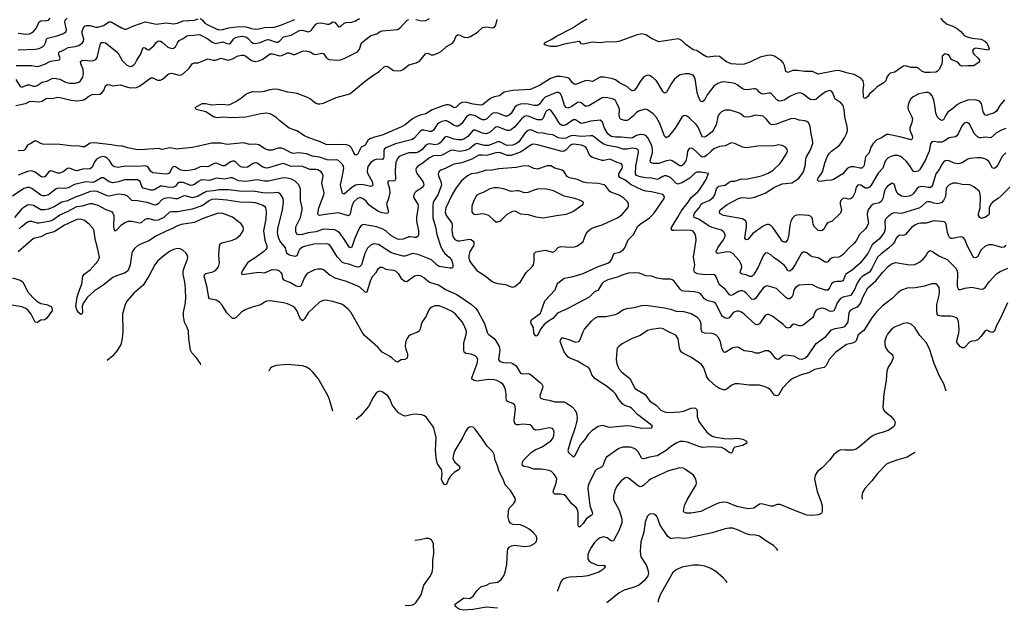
# Model space of a CAD drawing. Header units: inches. Extents: x 884691 to 1028259, y 526745 to 653629.
# Tile 12 of 241: x 938926 to 949313, y 530306 to 536535. Entities that reach past the tile are written whole.
import ezdxf

# ---------------------------------------------------------------- set-up
doc = ezdxf.new("R2010")
doc.units = ezdxf.units.IN
doc.header["$MEASUREMENT"] = 0
doc.layers.add('A9533', color=7, linetype='Continuous')
doc.layers.add('A9543', color=7, linetype='Continuous')

msp = doc.modelspace()

# ---------------------------------------------------------------- linework, layer by layer
at = {"layer": 'A9533', "color": 6}
for points, elevation in [([(938890, 536051), (939050, 536054), (939110, 536043), (939130, 536045), (939190, 536067), (939250, 536099), (939347, 536113), (939354, 536126), (939339, 536170), (939340, 536190), (939345, 536195), (939387, 536213), (939438, 536242), (939510, 536252), (939550, 536264), (939588, 536290), (939599, 536310), (939601, 536330), (939585, 536390), (939584, 536410), (939600, 536450), (939614, 536466), (939630, 536476), (939665, 536475), (939730, 536456), (939750, 536456), (939810, 536476), (939870, 536513), (939890, 536512), (940000, 536450)], 2600), ([(938910, 536392), (938990, 536382), (939030, 536388), (939050, 536396), (939070, 536410), (939104, 536450), (939130, 536514), (939150, 536524), (939210, 536526), (939230, 536531), (939249, 536551)], 2800), ([(938910, 536217), (939090, 536223), (939130, 536230), (939165, 536250), (939186, 536270), (939198, 536290), (939209, 536331), (939220, 536340), (939316, 536364), (939389, 536391), (939412, 536408), (939418, 536430), (939403, 536510), (939406, 536530), (939428, 536550)], 2700), ([(938884, 535904), (938930, 535831), (938950, 535823), (939010, 535848), (939030, 535850), (939070, 535836), (939090, 535835), (939110, 535843), (939164, 535876), (939212, 535888), (939270, 535917), (939290, 535919), (939350, 535907), (939410, 535875), (939450, 535866), (939510, 535867), (939550, 535878), (939568, 535892), (939581, 535910), (939591, 535930), (939598, 535970), (939595, 536010), (939570, 536070), (939567, 536093), (939577, 536103), (939592, 536108), (939690, 536102), (939713, 536107), (939730, 536116), (939743, 536137), (939774, 536270), (939783, 536290), (939790, 536294), (939810, 536296), (939832, 536290), (939950, 536196), (939972, 536170), (940000, 536119)], 2500), ([(938885, 535630), (938987, 535653), (939030, 535672), (939050, 535676), (939130, 535668), (939163, 535677), (939210, 535709), (939270, 535704), (939330, 535717), (939368, 535712), (939470, 535686), (939530, 535681), (939590, 535688), (939610, 535695), (939657, 535730), (939690, 535745), (939770, 535750), (939790, 535762), (939814, 535790), (939830, 535837), (939850, 535851), (939876, 535850), (939910, 535839), (939990, 535847), (940000, 535844)], 2400), ([(940000, 535203), (939950, 535205), (939896, 535216), (939710, 535236), (939668, 535232), (939610, 535196), (939590, 535193), (939534, 535206), (939490, 535202), (939350, 535219), (939170, 535223), (939150, 535230), (939110, 535252), (939090, 535257), (939070, 535249), (939045, 535230), (939010, 535212), (938985, 535170), (938970, 535156), (938910, 535154)], 2400), ([(940000, 534983), (939970, 534977), (939930, 534982), (939910, 534994), (939874, 535050), (939853, 535073), (939830, 535086), (939809, 535091), (939775, 535085), (939737, 535063), (939720, 535040), (939690, 534980), (939670, 534963), (939590, 534959), (939530, 534942), (939510, 534946), (939450, 534970), (939430, 534966), (939385, 534930), (939350, 534917), (939330, 534918), (939270, 534938), (939250, 534940), (939230, 534929), (939190, 534879), (939170, 534873), (939150, 534881), (939090, 534928), (939050, 534943), (939010, 534935), (938910, 534895)], 2500), ([(940000, 534836), (939970, 534825), (939910, 534814), (939870, 534824), (939810, 534866), (939790, 534867), (939710, 534823), (939690, 534819), (939630, 534825), (939610, 534821), (939504, 534796), (939437, 534763), (939410, 534755), (939330, 534760), (939309, 534751), (939230, 534690), (939190, 534676), (939170, 534676), (939150, 534685), (939054, 534754), (939030, 534764), (939010, 534767), (938970, 534754), (938850, 534675)], 2600), ([(940000, 534692), (939970, 534695), (939870, 534674), (939850, 534676), (939742, 534722), (939710, 534727), (939670, 534724), (939576, 534684), (939510, 534662), (939430, 534626), (939370, 534612), (939290, 534560), (939230, 534536), (939190, 534530), (939150, 534531), (939070, 534575), (939030, 534582), (939010, 534579), (938990, 534570), (938950, 534539), (938870, 534450)], 2700), ([(938919, 534330), (938941, 534350), (939010, 534402), (939030, 534410), (939050, 534409), (939110, 534392), (939130, 534392), (939250, 534413), (939275, 534425), (939350, 534478), (939430, 534511), (939530, 534566), (939590, 534572), (939670, 534598), (939690, 534598), (939750, 534581), (939835, 534535), (939894, 534514), (939910, 534494), (939918, 534470), (939916, 534350), (939919, 534330), (939930, 534308), (939950, 534320), (940000, 534371)], 2800), ([(940000, 533851), (939946, 533834), (939910, 533817), (939805, 533735), (939710, 533673), (939642, 533610), (939598, 533550), (939585, 533515), (939588, 533450), (939585, 533435), (939570, 533426), (939550, 533445), (939530, 533475), (939517, 533510), (939531, 533610), (939545, 533655), (939582, 533750), (939593, 533830), (939605, 533850), (939670, 533897), (939750, 533988), (939762, 534010), (939767, 534030), (939748, 534130), (939722, 534222), (939710, 534308), (939697, 534337), (939660, 534380), (939610, 534418), (939570, 534430), (939530, 534428), (939397, 534370), (939290, 534297), (939210, 534277), (939150, 534246), (939071, 534229), (938910, 534086)], 2900), ([(938850, 533812), (938930, 533788), (938959, 533770), (939008, 533670), (939064, 533604), (939106, 533566), (939150, 533541), (939210, 533530), (939258, 533510), (939270, 533490), (939267, 533470), (939213, 533387), (939190, 533371), (939150, 533367), (939110, 533343), (939090, 533344), (939048, 533430), (939017, 533470), (938990, 533491), (938950, 533508), (938843, 533523)], 2900), ([(940000, 533140), (939992, 533108), (939954, 533046), (939909, 532991), (939849, 532942)], 3000)]:
    msp.add_lwpolyline(points, dxfattribs=dict(at, elevation=elevation))
at = {"layer": 'A9543', "color": 6}
for points, elevation in [([(940000, 536119), (940005, 536110), (940030, 536080), (940056, 536056), (940090, 536043), (940110, 536047), (940130, 536058), (940145, 536075), (940161, 536110), (940201, 536170), (940230, 536242), (940250, 536239), (940270, 536220), (940290, 536218), (940340, 536260), (940370, 536300), (940390, 536311), (940410, 536310), (940430, 536298), (940490, 536247), (940530, 536232), (940550, 536234), (940571, 536249), (940591, 536290), (940610, 536315), (940650, 536336), (940690, 536365), (940710, 536369), (940770, 536371), (940810, 536379), (940830, 536375), (940910, 536332), (940957, 536297), (940990, 536286), (941070, 536303), (941110, 536286), (941138, 536282), (941155, 536290), (941182, 536330), (941197, 536343), (941230, 536356), (941270, 536361), (941310, 536354), (941336, 536336), (941370, 536300), (941390, 536287), (941410, 536284), (941464, 536296), (941530, 536324), (941550, 536325), (941630, 536298), (941650, 536300), (941670, 536311), (941710, 536354), (941790, 536373), (941878, 536422), (941910, 536426), (941970, 536408), (941990, 536413), (942009, 536431), (942050, 536488), (942070, 536500), (942110, 536504), (942170, 536487), (942190, 536489), (942230, 536512), (942249, 536509), (942290, 536461), (942302, 536462), (942310, 536462), (942350, 536500), (942370, 536506), (942430, 536511), (942470, 536524), (942510, 536548)], 2500), ([(940000, 536450), (940010, 536445), (940030, 536436), (940050, 536435), (940129, 536471), (940248, 536512), (940370, 536490), (940470, 536503), (940550, 536493), (940590, 536499), (940650, 536524), (940770, 536529), (940810, 536546)], 2600), ([(940000, 535844), (940063, 535823), (940098, 535818), (940158, 535822), (940190, 535834), (940310, 535921), (940330, 535923), (940379, 535899), (940410, 535897), (940433, 535907), (940490, 535956), (940510, 535967), (940530, 535971), (940610, 535952), (940630, 535954), (940653, 535967), (940715, 536025), (940750, 536073), (940770, 536082), (940810, 536082), (940910, 536121), (940968, 536108), (940990, 536108), (941050, 536131), (941110, 536112), (941130, 536110), (941170, 536121), (941230, 536156), (941270, 536161), (941290, 536160), (941310, 536151), (941370, 536106), (941410, 536095), (941450, 536103), (941483, 536117), (941570, 536176), (941590, 536177), (941670, 536154), (941690, 536158), (941750, 536187), (941770, 536185), (941810, 536170), (941830, 536169), (941910, 536202), (941946, 536206), (941990, 536195), (942030, 536172), (942050, 536168), (942110, 536183), (942130, 536180), (942158, 536138), (942170, 536126), (942190, 536116), (942270, 536107), (942310, 536112), (942350, 536127), (942490, 536197), (942510, 536226), (942533, 536290), (942630, 536370), (942693, 536387), (942730, 536411), (942750, 536418), (942910, 536432), (942939, 536450), (943010, 536527), (943030, 536536)], 2400), ([(949314, 535690), (949267, 535630), (949230, 535571), (949204, 535550), (949150, 535536), (949130, 535525), (949110, 535529), (949090, 535564), (949071, 535650), (949050, 535676), (949010, 535691), (948930, 535688), (948850, 535660), (948818, 535642), (948770, 535598), (948719, 535561), (948695, 535530), (948670, 535479), (948650, 535471), (948630, 535486), (948610, 535509), (948590, 535548), (948584, 535610), (948568, 535688), (948551, 535731), (948530, 535756), (948510, 535766), (948489, 535769), (948410, 535753), (948350, 535721), (948324, 535696), (948303, 535650), (948297, 535617), (948299, 535590), (948338, 535510), (948343, 535490), (948339, 535450), (948315, 535390), (948316, 535370), (948342, 535310), (948345, 535290), (948334, 535270), (948330, 535268), (948210, 535300), (948090, 535325), (948070, 535325), (948026, 535294), (947970, 535269), (947929, 535230), (947906, 535190), (947887, 535133), (947848, 535090), (947835, 535005), (947830, 534989), (947811, 534969), (947790, 534969), (947730, 534984), (947690, 534983), (947655, 534965), (947610, 534910), (947510, 534850), (947490, 534843), (947439, 534841), (947370, 534830), (947350, 534831), (947343, 534850), (947352, 534870), (947379, 534901), (947396, 534930), (947419, 535021), (947444, 535090), (947470, 535128), (947490, 535149), (947570, 535210), (947590, 535231), (947628, 535290), (947647, 535330), (947659, 535370), (947657, 535410), (947630, 535510), (947625, 535590), (947613, 535630), (947590, 535659), (947534, 535694), (947524, 535704), (947504, 535764), (947490, 535782), (947470, 535788), (947430, 535776), (947390, 535750), (947330, 535698), (947310, 535690), (947270, 535693), (947250, 535704), (947190, 535751), (947170, 535761), (947150, 535763), (947110, 535752), (947050, 535724), (946990, 535685), (946950, 535675), (946930, 535679), (946913, 535690), (946850, 535759), (946830, 535762), (946770, 535751), (946750, 535752), (946730, 535766), (946710, 535794), (946690, 535806), (946670, 535807), (946604, 535796), (946570, 535799), (946548, 535810), (946494, 535850), (946470, 535861), (946431, 535871), (946350, 535880), (946330, 535878), (946290, 535863), (946250, 535834), (946178, 535742), (946150, 535686), (946130, 535669), (946110, 535672), (946089, 535710), (946074, 535766), (946052, 535910), (946045, 535930), (946030, 535950), (945990, 535964), (945950, 535965), (945910, 535958), (945888, 535950), (945857, 535930), (945830, 535904), (945805, 535870), (945750, 535770), (945730, 535761), (945710, 535777), (945663, 535863), (945644, 535890), (945610, 535924), (945570, 535948), (945550, 535949), (945510, 535933), (945470, 535884), (945430, 535813), (945410, 535790), (945390, 535786), (945370, 535795), (945343, 535823), (945318, 535838), (945255, 535870), (945210, 535901), (945170, 535914), (945090, 535928), (945050, 535929), (944970, 535884), (944913, 535893), (944890, 535892), (944790, 535853), (944774, 535854), (944753, 535873), (944730, 535909), (944710, 535921), (944630, 535936), (944590, 535937), (944525, 535915), (944410, 535842), (944310, 535800), (944130, 535788), (944050, 535776), (944031, 535769), (943987, 535733), (943930, 535721), (943894, 535706), (943810, 535639), (943790, 535633), (943710, 535646), (943630, 535667), (943598, 535662), (943570, 535651), (943530, 535612), (943510, 535606), (943470, 535632), (943450, 535637), (943430, 535636), (943390, 535626), (943276, 535584), (943210, 535544), (943150, 535530), (943109, 535511), (943071, 535489), (942993, 535427), (942955, 535405), (942750, 535318), (942670, 535298), (942620, 535280), (942598, 535262), (942570, 535213), (942530, 535190), (942490, 535112), (942470, 535106), (942450, 535132), (942425, 535185), (942404, 535204), (942374, 535214), (942330, 535220), (942210, 535214), (942158, 535218), (942090, 535251), (941976, 535290), (941931, 535311), (941850, 535362), (941768, 535390), (941670, 535468), (941629, 535509), (941570, 535544), (941530, 535548), (941470, 535543), (941310, 535507), (941162, 535502), (941073, 535507), (941010, 535500), (940971, 535510), (940890, 535562), (940789, 535590), (940778, 535610), (940850, 535652), (940889, 535651), (940950, 535639), (941050, 535643), (941130, 535639), (941150, 535645), (941207, 535673), (941270, 535716), (941310, 535750), (941350, 535769), (941390, 535778), (941456, 535776), (941510, 535781), (941570, 535800), (941610, 535806), (941650, 535802), (941750, 535775), (941810, 535769), (941850, 535760), (941957, 535717), (941996, 535696), (942050, 535656), (942070, 535649), (942092, 535648), (942130, 535655), (942264, 535716), (942410, 535754), (942570, 535888), (942650, 535948), (942719, 535990), (942770, 536037), (942790, 536047), (942810, 536043), (942870, 536000), (942910, 535995), (942950, 536001), (942970, 536010), (943030, 536060), (943110, 536081), (943143, 536097), (943210, 536178), (943230, 536182), (943266, 536166), (943290, 536165), (943337, 536183), (943375, 536205), (943428, 536252), (943492, 536288), (943508, 536312), (943530, 536366), (943544, 536376), (943550, 536378), (943569, 536371), (943610, 536350), (943650, 536349), (943680, 536360), (943756, 536404), (943810, 536453), (943850, 536460), (943910, 536450), (943930, 536454), (943950, 536477), (943962, 536538)], 2300), ([(940830, 536548), (940850, 536535), (940880, 536500), (940904, 536484), (940998, 536438), (941030, 536429), (941070, 536432), (941130, 536451), (941245, 536465), (941310, 536460), (941370, 536442), (941410, 536436), (941450, 536440), (941510, 536454), (941610, 536457), (941670, 536475), (941830, 536539)], 2600), ([(943104, 536536), (943170, 536524), (943210, 536526), (943250, 536548)], 2400), ([(948639, 536550), (948663, 536523), (948710, 536488), (948770, 536466), (948819, 536439), (948854, 536410), (948889, 536369), (948910, 536358), (948970, 536339), (949070, 536331), (949107, 536310), (949130, 536290), (949154, 536230), (949146, 536214), (949014, 536234), (948991, 536229), (948976, 536210), (948980, 536190), (948992, 536172), (949038, 536130), (949053, 536110), (949050, 536090), (948990, 536048), (948930, 536049), (948865, 536045), (948851, 536051), (948830, 536077), (948812, 536090), (948770, 536107), (948757, 536117), (948730, 536159), (948715, 536170), (948690, 536174), (948658, 536150), (948657, 536090), (948653, 536070), (948625, 536010), (948608, 535992), (948590, 535983), (948530, 535977), (948479, 535979), (948447, 535990), (948410, 536021), (948390, 536030), (948330, 536033), (948270, 536048), (948250, 536045), (948210, 536021), (948158, 535982), (948110, 535971), (948090, 535954), (948075, 535930), (948062, 535890), (948041, 535870), (947971, 535829), (947930, 535785), (947890, 535754), (947873, 535727), (947850, 535706), (947830, 535713), (947827, 535727), (947825, 535790), (947831, 535850), (947825, 535890), (947800, 535920), (947730, 535959), (947650, 535974), (947570, 535999), (947530, 535996), (947350, 535960), (947289, 535989), (947209, 535989), (947130, 536000), (947082, 535998), (947030, 535978), (947010, 535989), (946993, 536053), (946980, 536080), (946961, 536101), (946890, 536151), (946850, 536162), (946810, 536159), (946738, 536142), (946630, 536088), (946567, 536067), (946530, 536063), (946431, 536069), (946382, 536090), (946307, 536147), (946270, 536152), (946190, 536139), (946170, 536145), (946128, 536168), (946070, 536210), (946030, 536216), (945953, 536273), (945910, 536316), (945890, 536328), (945872, 536332), (945670, 536301), (945590, 536337), (945530, 536375), (945490, 536386), (945430, 536374), (945257, 536310), (945210, 536300), (945130, 536302), (945050, 536290), (944970, 536297), (944870, 536279), (944850, 536282), (944839, 536299), (944827, 536307), (944670, 536277), (944590, 536254), (944530, 536254), (944461, 536270), (944462, 536290), (944534, 536326), (944590, 536363), (944755, 536445), (944849, 536510), (944910, 536544)], 2200), ([(949330, 535387), (949290, 535374), (949230, 535342), (949170, 535290), (949110, 535297), (949070, 535290), (949050, 535291), (949030, 535300), (948995, 535335), (948951, 535431), (948930, 535447), (948910, 535451), (948890, 535443), (948870, 535419), (948827, 535330), (948811, 535309), (948799, 535301), (948730, 535289), (948670, 535252), (948650, 535245), (948610, 535245), (948570, 535251), (948550, 535248), (948535, 535225), (948522, 535150), (948478, 535050), (948423, 534957), (948403, 534937), (948370, 534932), (948350, 534938), (948315, 534995), (948280, 535040), (948239, 535079), (948210, 535097), (948190, 535103), (948150, 535103), (948110, 535090), (948085, 535075), (948056, 535044), (948031, 534969), (947982, 534918), (947910, 534790), (947892, 534768), (947870, 534758), (947850, 534760), (947800, 534790), (947790, 534794), (947769, 534791), (947750, 534770), (947737, 534710), (947710, 534660), (947690, 534646), (947670, 534643), (947630, 534654), (947610, 534650), (947590, 534630), (947582, 534610), (947582, 534590), (947595, 534530), (947584, 534496), (947496, 534410), (947448, 534392), (947430, 534370), (947412, 534328), (947390, 534311), (947370, 534307), (947350, 534313), (947309, 534350), (947295, 534375), (947290, 534433), (947283, 534450), (947270, 534464), (947250, 534472), (947150, 534479), (947108, 534470), (947077, 534443), (947062, 534410), (947051, 534370), (947036, 534250), (947027, 534213), (947010, 534190), (946992, 534188), (946970, 534201), (946939, 534250), (946870, 534343), (946850, 534364), (946830, 534375), (946810, 534376), (946790, 534370), (946770, 534357), (946661, 534279), (946610, 534221), (946590, 534213), (946577, 534230), (946594, 534354), (946593, 534390), (946587, 534410), (946570, 534425), (946550, 534434), (946350, 534469), (946313, 534490), (946308, 534510), (946317, 534530), (946390, 534586), (946510, 534651), (946530, 534658), (946550, 534659), (946630, 534653), (946676, 534664), (946790, 534706), (946890, 534770), (946970, 534805), (947070, 534816), (947118, 534842), (947150, 534868), (947193, 534930), (947216, 535010), (947219, 535070), (947226, 535090), (947265, 535155), (947292, 535230), (947291, 535270), (947276, 535330), (947265, 535410), (947250, 535443), (947230, 535460), (947210, 535468), (947150, 535477), (947110, 535490), (947070, 535493), (946970, 535458), (946910, 535433), (946870, 535425), (946850, 535431), (946839, 535439), (946802, 535490), (946770, 535518), (946690, 535527), (946630, 535510), (946590, 535506), (946570, 535511), (946525, 535545), (946498, 535558), (946420, 535580), (946370, 535581), (946330, 535565), (946303, 535537), (946291, 535510), (946272, 535428), (946250, 535381), (946230, 535351), (946170, 535306), (946150, 535296), (946130, 535299), (946122, 535310), (946082, 535402), (946063, 535430), (945990, 535500), (945970, 535516), (945950, 535525), (945930, 535522), (945910, 535506), (945842, 535390), (945770, 535302), (945750, 535291), (945730, 535308), (945679, 535439), (945644, 535504), (945610, 535544), (945550, 535586), (945530, 535592), (945510, 535589), (945455, 535570), (945430, 535552), (945400, 535520), (945350, 535478), (945330, 535471), (945310, 535471), (945270, 535484), (945258, 535498), (945250, 535530), (945252, 535590), (945248, 535610), (945223, 535663), (945210, 535682), (945190, 535698), (945130, 535712), (945090, 535714), (945070, 535710), (944930, 535628), (944910, 535622), (944890, 535624), (944850, 535659), (944830, 535667), (944810, 535663), (944750, 535619), (944710, 535603), (944690, 535610), (944675, 535630), (944645, 535725), (944630, 535753), (944610, 535767), (944590, 535767), (944570, 535760), (944470, 535717), (944446, 535694), (944410, 535643), (944390, 535629), (944351, 535629), (944290, 535644), (944250, 535649), (944210, 535643), (944170, 535631), (944148, 535612), (944110, 535546), (944090, 535527), (944070, 535518), (944050, 535517), (943970, 535549), (943930, 535553), (943910, 535545), (943850, 535485), (943830, 535478), (943810, 535479), (943790, 535488), (943730, 535523), (943690, 535532), (943670, 535532), (943642, 535518), (943590, 535440), (943570, 535422), (943550, 535414), (943530, 535413), (943510, 535418), (943450, 535459), (943430, 535468), (943410, 535470), (943378, 535462), (943350, 535449), (943330, 535430), (943291, 535369), (943270, 535356), (943250, 535356), (943190, 535372), (943170, 535369), (943150, 535356), (943092, 535288), (943070, 535273), (942890, 535226), (942790, 535185), (942771, 535170), (942766, 535154), (942768, 535090), (942765, 535075), (942756, 535064), (942750, 535060), (942690, 535063), (942665, 535055), (942629, 535030), (942602, 534990), (942596, 534970), (942593, 534930), (942599, 534910), (942646, 534830), (942652, 534790), (942642, 534778), (942630, 534775), (942571, 534791), (942530, 534796), (942490, 534795), (942470, 534790), (942430, 534765), (942350, 534695), (942330, 534701), (942309, 534790), (942336, 534910), (942345, 534970), (942341, 534990), (942330, 535008), (942290, 535050), (942270, 535056), (942210, 535054), (942170, 535059), (942090, 535084), (942016, 535096), (941950, 535119), (941870, 535130), (941810, 535125), (941789, 535130), (941730, 535163), (941690, 535180), (941650, 535181), (941590, 535161), (941550, 535159), (941520, 535170), (941450, 535215), (941410, 535221), (941350, 535218), (941290, 535236), (941110, 535219), (941050, 535232), (940954, 535234), (940750, 535187), (940610, 535172), (940589, 535171), (940510, 535184), (940430, 535166), (940390, 535178), (940196, 535164), (940150, 535168), (940065, 535185), (940010, 535203), (940000, 535203)], 2400), ([(949329, 535130), (949290, 535092), (949249, 535010), (949230, 534982), (949210, 534966), (949190, 534970), (949150, 535039), (949130, 535059), (949109, 535069), (949070, 535077), (949030, 535079), (948950, 535072), (948930, 535064), (948870, 535025), (948830, 535016), (948784, 535024), (948730, 535047), (948710, 535050), (948690, 535047), (948670, 535033), (948660, 535020), (948625, 534955), (948589, 534911), (948557, 534790), (948546, 534774), (948533, 534767), (948510, 534765), (948450, 534776), (948426, 534774), (948410, 534768), (948390, 534750), (948356, 534704), (948340, 534690), (948310, 534675), (948270, 534668), (948230, 534673), (948190, 534699), (948173, 534730), (948155, 534795), (948146, 534806), (948130, 534810), (948082, 534778), (948063, 534757), (948049, 534730), (948031, 534649), (948018, 534622), (947995, 534605), (947929, 534590), (947905, 534570), (947878, 534530), (947866, 534490), (947865, 534470), (947879, 534390), (947863, 534350), (947848, 534330), (947785, 534270), (947750, 534204), (947730, 534178), (947670, 534122), (947618, 534062), (947590, 534041), (947568, 534032), (947510, 534028), (947490, 534022), (947470, 534006), (947450, 533981), (947430, 533974), (947350, 534024), (947290, 534036), (947270, 534045), (947230, 534077), (947210, 534084), (947190, 534082), (947170, 534067), (947107, 533953), (947070, 533901), (947050, 533883), (947030, 533888), (947010, 533924), (946990, 533945), (946932, 533992), (946884, 534024), (946850, 534056), (946810, 534075), (946790, 534074), (946770, 534046), (946716, 533924), (946670, 533849), (946650, 533827), (946630, 533826), (946590, 533844), (946550, 533851), (946530, 533863), (946527, 533870), (946544, 533930), (946541, 533950), (946516, 533996), (946448, 534070), (946423, 534083), (946390, 534087), (946290, 534069), (946278, 534078), (946275, 534090), (946290, 534130), (946348, 534210), (946367, 534250), (946368, 534270), (946355, 534295), (946330, 534314), (946230, 534344), (946198, 534358), (946090, 534430), (946042, 534450), (946036, 534470), (946046, 534494), (946093, 534550), (946114, 534590), (946130, 534602), (946201, 534630), (946241, 534659), (946259, 534690), (946276, 534750), (946290, 534770), (946302, 534778), (946370, 534790), (946410, 534822), (946430, 534831), (946470, 534831), (946530, 534852), (946604, 534856), (946750, 534889), (946823, 534917), (946876, 534950), (946950, 535018), (947008, 535110), (947026, 535150), (947024, 535170), (947006, 535190), (946970, 535210), (946930, 535216), (946870, 535201), (946736, 535204), (946590, 535183), (946550, 535191), (946470, 535231), (946430, 535237), (946370, 535205), (946310, 535197), (946250, 535172), (946219, 535150), (946175, 535105), (946150, 535089), (946130, 535087), (946110, 535095), (946070, 535139), (946030, 535173), (946010, 535181), (945990, 535176), (945972, 535148), (945964, 535090), (945952, 535048), (945930, 535011), (945910, 534993), (945890, 534993), (945810, 535047), (945790, 535053), (945750, 535048), (945670, 535019), (945610, 535018), (945581, 535030), (945578, 535050), (945601, 535130), (945601, 535170), (945594, 535210), (945551, 535291), (945530, 535313), (945510, 535321), (945470, 535323), (945433, 535313), (945390, 535290), (945370, 535286), (945270, 535298), (945210, 535298), (945170, 535305), (945150, 535313), (945129, 535330), (945097, 535390), (945074, 535454), (945050, 535475), (944950, 535467), (944870, 535444), (944850, 535442), (944830, 535450), (944790, 535478), (944770, 535478), (944750, 535469), (944690, 535428), (944670, 535419), (944650, 535418), (944630, 535429), (944614, 535450), (944580, 535510), (944530, 535581), (944510, 535587), (944490, 535577), (944478, 535562), (944469, 535550), (944450, 535498), (944430, 535480), (944390, 535480), (944290, 535518), (944270, 535520), (944250, 535514), (944220, 535490), (944150, 535406), (944110, 535374), (944090, 535366), (944070, 535366), (943970, 535404), (943950, 535402), (943930, 535389), (943890, 535348), (943850, 535333), (943810, 535339), (943730, 535372), (943711, 535369), (943655, 535305), (943610, 535276), (943590, 535269), (943550, 535267), (943510, 535275), (943430, 535302), (943410, 535295), (943362, 535238), (943339, 535221), (943310, 535216), (943250, 535226), (943230, 535223), (943209, 535211), (943170, 535164), (943130, 535137), (943109, 535131), (943030, 535131), (942970, 535110), (942929, 535091), (942910, 535070), (942895, 535030), (942888, 534948), (942891, 534849), (942883, 534837), (942870, 534832), (942825, 534835), (942810, 534830), (942809, 534810), (942827, 534750), (942829, 534710), (942818, 534650), (942795, 534590), (942818, 534510), (942810, 534495), (942792, 534490), (942750, 534497), (942710, 534513), (942652, 534550), (942610, 534584), (942581, 534621), (942560, 534640), (942530, 534655), (942510, 534656), (942490, 534649), (942449, 534610), (942430, 534570), (942413, 534487), (942406, 534474), (942393, 534467), (942290, 534497), (942150, 534481), (942090, 534470), (942076, 534476), (942070, 534490), (942082, 534550), (942133, 534687), (942137, 534710), (942115, 534810), (942126, 534890), (942122, 534910), (942107, 534930), (942072, 534952), (942050, 534956), (941990, 534957), (941910, 534988), (941870, 534992), (941790, 534988), (941710, 535017), (941690, 535015), (941550, 534972), (941530, 534971), (941490, 534981), (941430, 535024), (941410, 535027), (941390, 535020), (941330, 534981), (941290, 534976), (941270, 534981), (941250, 534992), (941210, 535029), (941190, 535042), (941170, 535044), (941150, 535038), (941090, 534995), (941070, 534993), (941010, 535020), (940990, 535022), (940970, 535016), (940910, 534982), (940850, 534986), (940830, 534982), (940770, 534956), (940710, 534944), (940670, 534942), (940630, 534948), (940601, 534961), (940570, 534984), (940550, 534987), (940530, 534968), (940512, 534930), (940502, 534918), (940490, 534909), (940470, 534906), (940330, 534921), (940310, 534936), (940280, 534980), (940270, 534988), (940250, 534994), (940170, 534987), (940050, 534992), (940000, 534983)], 2500), ([(949370, 534770), (949281, 534679), (949248, 534650), (949190, 534610), (949172, 534590), (949154, 534550), (949155, 534490), (949146, 534474), (949107, 534450), (949070, 534439), (949051, 534451), (949042, 534470), (949042, 534490), (949058, 534550), (949061, 534670), (949056, 534710), (949047, 534727), (948990, 534772), (948950, 534792), (948870, 534796), (948810, 534811), (948769, 534810), (948730, 534794), (948706, 534770), (948698, 534750), (948692, 534670), (948672, 534628), (948650, 534605), (948610, 534595), (948570, 534601), (948530, 534613), (948505, 534615), (948490, 534610), (948437, 534563), (948410, 534546), (948230, 534493), (948150, 534499), (948130, 534491), (948083, 534457), (948060, 534430), (948053, 534410), (948057, 534330), (948047, 534290), (947995, 534225), (947920, 534160), (947872, 534070), (947792, 533968), (947707, 533893), (947641, 533850), (947629, 533831), (947617, 533790), (947610, 533781), (947590, 533773), (947546, 533774), (947510, 533766), (947491, 533749), (947470, 533706), (947450, 533684), (947430, 533682), (947349, 533709), (947290, 533740), (947250, 533743), (947150, 533734), (947112, 533710), (947096, 533690), (947088, 533670), (947082, 533630), (947071, 533610), (947050, 533593), (947030, 533593), (947010, 533605), (946910, 533700), (946810, 533729), (946790, 533720), (946770, 533703), (946741, 533670), (946690, 533596), (946670, 533586), (946650, 533589), (946590, 533652), (946570, 533668), (946550, 533676), (946530, 533676), (946510, 533669), (946450, 533633), (946430, 533627), (946414, 533634), (946371, 533691), (946310, 533738), (946270, 533830), (946250, 533847), (946154, 533846), (946076, 533856), (946048, 533868), (946039, 533890), (946047, 533950), (946033, 534030), (946062, 534210), (946060, 534250), (946050, 534282), (946030, 534304), (946010, 534312), (945910, 534317), (945831, 534311), (945813, 534313), (945798, 534330), (945806, 534350), (945870, 534452), (945903, 534517), (945977, 534610), (946010, 534660), (946081, 534719), (946099, 534741), (946168, 534850), (946192, 534912), (946110, 534927), (946070, 534927), (946050, 534916), (945996, 534864), (945910, 534815), (945870, 534802), (945847, 534810), (945810, 534855), (945792, 534870), (945750, 534887), (945730, 534888), (945710, 534881), (945670, 534856), (945650, 534851), (945590, 534864), (945530, 534867), (945470, 534879), (945433, 534893), (945421, 534910), (945426, 534990), (945455, 535135), (945454, 535154), (945446, 535166), (945434, 535174), (945390, 535179), (945330, 535171), (945291, 535171), (945230, 535192), (945127, 535207), (945090, 535222), (945050, 535247), (944990, 535297), (944970, 535309), (944950, 535311), (944850, 535302), (944765, 535315), (944730, 535307), (944690, 535287), (944650, 535282), (944610, 535291), (944550, 535322), (944490, 535328), (944450, 535339), (944390, 535341), (944330, 535369), (944310, 535373), (944290, 535368), (944258, 535342), (944190, 535249), (944168, 535230), (944130, 535212), (944070, 535210), (944050, 535215), (943990, 535248), (943970, 535249), (943870, 535209), (943830, 535210), (943750, 535230), (943730, 535224), (943670, 535175), (943630, 535156), (943570, 535146), (943490, 535159), (943470, 535157), (943390, 535109), (943370, 535104), (943290, 535098), (943250, 535077), (943170, 535014), (943125, 534990), (943107, 534970), (943104, 534956), (943109, 534930), (943119, 534910), (943178, 534830), (943187, 534810), (943188, 534790), (943175, 534765), (943110, 534723), (943096, 534710), (943084, 534690), (943082, 534670), (943089, 534650), (943126, 534590), (943128, 534568), (943111, 534449), (943113, 534410), (943133, 534310), (943132, 534268), (943126, 534250), (943110, 534239), (943090, 534238), (943050, 534247), (943030, 534246), (942970, 534221), (942930, 534217), (942910, 534222), (942841, 534261), (942787, 534307), (942750, 534330), (942690, 534349), (942550, 534374), (942530, 534365), (942510, 534340), (942462, 534230), (942430, 534138), (942410, 534130), (942390, 534153), (942350, 534222), (942303, 534283), (942283, 534303), (942250, 534320), (942130, 534325), (942050, 534298), (941970, 534286), (941910, 534270), (941870, 534266), (941850, 534275), (941838, 534298), (941840, 534350), (941887, 534450), (941907, 534530), (941906, 534550), (941889, 534629), (941888, 534750), (941872, 534792), (941832, 534832), (941793, 534853), (941730, 534866), (941690, 534864), (941550, 534832), (941510, 534832), (941430, 534848), (941310, 534828), (941235, 534835), (941170, 534866), (941150, 534867), (941086, 534854), (941010, 534865), (940990, 534862), (940930, 534839), (940853, 534847), (940836, 534844), (940811, 534830), (940770, 534797), (940750, 534789), (940730, 534788), (940650, 534818), (940610, 534819), (940591, 534809), (940570, 534780), (940550, 534768), (940510, 534767), (940430, 534780), (940410, 534778), (940350, 534744), (940330, 534736), (940310, 534736), (940230, 534758), (940215, 534775), (940197, 534830), (940170, 534848), (940030, 534846), (940000, 534836)], 2600), ([(949330, 534157), (949310, 534135), (949288, 534132), (949190, 534162), (949150, 534160), (949110, 534146), (949070, 534108), (949030, 534035), (949010, 534023), (948990, 534028), (948981, 534041), (948926, 534146), (948900, 534210), (948887, 534230), (948870, 534241), (948850, 534245), (948766, 534226), (948749, 534229), (948730, 534245), (948713, 534290), (948699, 534379), (948694, 534394), (948683, 534403), (948570, 534415), (948490, 534388), (948430, 534388), (948398, 534382), (948370, 534369), (948335, 534345), (948270, 534271), (948250, 534258), (948210, 534262), (948190, 534254), (948171, 534230), (948154, 534190), (948139, 534170), (948090, 534124), (948010, 534064), (947975, 534030), (947917, 533910), (947890, 533871), (947813, 533827), (947793, 533807), (947762, 533758), (947734, 533690), (947701, 533639), (947690, 533627), (947678, 533622), (947610, 533610), (947585, 533595), (947549, 533550), (947527, 533493), (947510, 533463), (947490, 533457), (947470, 533460), (947430, 533484), (947410, 533490), (947388, 533492), (947350, 533484), (947328, 533472), (947313, 533450), (947300, 533410), (947289, 533390), (947190, 533315), (947170, 533306), (947150, 533305), (947110, 533322), (947090, 533324), (947070, 533312), (947050, 533289), (947030, 533282), (947010, 533291), (946981, 533321), (946870, 533405), (946830, 533425), (946810, 533425), (946790, 533414), (946730, 533328), (946710, 533316), (946690, 533320), (946570, 533428), (946539, 533450), (946510, 533462), (946490, 533462), (946470, 533455), (946450, 533439), (946409, 533391), (946390, 533383), (946370, 533388), (946338, 533410), (946325, 533425), (946282, 533522), (946266, 533546), (946250, 533557), (946190, 533570), (946170, 533579), (946152, 533592), (946110, 533640), (946090, 533653), (946045, 533665), (945931, 533671), (945910, 533677), (945892, 533692), (945830, 533776), (945810, 533791), (945790, 533798), (945710, 533799), (945650, 533809), (945590, 533829), (945530, 533835), (945463, 533863), (945410, 533866), (945350, 533861), (945310, 533851), (945230, 533821), (945130, 533792), (945090, 533771), (945068, 533750), (945030, 533682), (944990, 533665), (944932, 533610), (944710, 533490), (944599, 533441), (944550, 533384), (944503, 533357), (944459, 533321), (944419, 533270), (944390, 533205), (944370, 533196), (944350, 533229), (944347, 533290), (944323, 533330), (944317, 533350), (944326, 533370), (944419, 533441), (944466, 533570), (944574, 533686), (944595, 533745), (944604, 533756), (944671, 533809), (944750, 533825), (944870, 533860), (945030, 533931), (945130, 533969), (945155, 533985), (945172, 534008), (945185, 534050), (945195, 534065), (945207, 534073), (945257, 534083), (945296, 534110), (945309, 534130), (945346, 534214), (945406, 534274), (945445, 534355), (945470, 534379), (945570, 534444), (945616, 534490), (945726, 534650), (945729, 534670), (945712, 534692), (945590, 534721), (945530, 534728), (945497, 534737), (945375, 534795), (945310, 534848), (945256, 534870), (945245, 534890), (945248, 534910), (945282, 534970), (945284, 534984), (945283, 535003), (945275, 535015), (945230, 535030), (945170, 535059), (945150, 535064), (945090, 535051), (945070, 535051), (944970, 535081), (944941, 535101), (944910, 535174), (944894, 535194), (944852, 535212), (944770, 535222), (944750, 535220), (944733, 535210), (944690, 535164), (944670, 535150), (944650, 535145), (944390, 535215), (944350, 535221), (944330, 535219), (944310, 535209), (944217, 535143), (944110, 535104), (944070, 535102), (943990, 535134), (943950, 535131), (943850, 535103), (943810, 535108), (943770, 535106), (943694, 535066), (943630, 535039), (943590, 535026), (943506, 535010), (943415, 534965), (943370, 534950), (943350, 534933), (943342, 534910), (943344, 534890), (943370, 534830), (943374, 534790), (943337, 534690), (943297, 534630), (943289, 534611), (943284, 534570), (943285, 534445), (943312, 534350), (943328, 534270), (943365, 534150), (943386, 534106), (943410, 534071), (943458, 534030), (943481, 534001), (943493, 533970), (943496, 533944), (943495, 533925), (943484, 533916), (943465, 533915), (943350, 533934), (943330, 533946), (943270, 534002), (943130, 534059), (943070, 534069), (942990, 534040), (942970, 534041), (942870, 534068), (942841, 534081), (942710, 534163), (942670, 534173), (942650, 534169), (942630, 534159), (942595, 534125), (942566, 534070), (942532, 533950), (942510, 533930), (942493, 533927), (942455, 533935), (942410, 533954), (942350, 533966), (942330, 533975), (942276, 534036), (942210, 534144), (942190, 534164), (942170, 534172), (942030, 534167), (941930, 534143), (941910, 534135), (941879, 534110), (941866, 534090), (941850, 534046), (941830, 534037), (941772, 534052), (941743, 534070), (941730, 534130), (941670, 534204), (941657, 534237), (941646, 534290), (941648, 534330), (941699, 534530), (941710, 534610), (941706, 534650), (941676, 534696), (941650, 534712), (941574, 534706), (941490, 534708), (941390, 534727), (941270, 534724), (941130, 534742), (941030, 534741), (940970, 534730), (940898, 534722), (940870, 534711), (940810, 534673), (940750, 534657), (940670, 534677), (940650, 534674), (940590, 534647), (940570, 534645), (940505, 534655), (940450, 534651), (940425, 534635), (940387, 534593), (940370, 534583), (940350, 534581), (940270, 534609), (940170, 534624), (940110, 534627), (940058, 534678), (940030, 534689), (940000, 534692)], 2700), ([(940000, 534371), (940004, 534376), (940030, 534392), (940070, 534409), (940110, 534411), (940190, 534393), (940210, 534398), (940250, 534430), (940270, 534438), (940290, 534437), (940350, 534422), (940390, 534425), (940450, 534453), (940510, 534510), (940530, 534514), (940590, 534512), (940750, 534541), (940850, 534576), (940925, 534630), (940957, 534643), (940990, 534646), (941110, 534637), (941250, 534615), (941370, 534612), (941410, 534607), (941490, 534581), (941509, 534569), (941520, 534550), (941525, 534510), (941522, 534430), (941497, 534310), (941513, 534210), (941533, 534150), (941533, 534130), (941522, 534110), (941500, 534090), (941410, 534023), (941352, 533990), (941329, 533971), (941277, 533890), (941266, 533866), (941268, 533848), (941450, 533873), (941510, 533867), (941590, 533900), (941638, 533898), (941660, 533890), (941681, 533870), (941690, 533850), (941698, 533810), (941710, 533790), (941782, 533762), (941841, 533730), (941870, 533722), (941894, 533730), (941930, 533813), (941950, 533844), (941970, 533864), (942040, 533900), (942070, 533907), (942110, 533909), (942130, 533902), (942202, 533842), (942250, 533814), (942370, 533779), (942490, 533730), (942510, 533719), (942570, 533660), (942590, 533666), (942630, 533792), (942650, 533830), (942685, 533870), (942710, 533910), (942730, 533925), (942750, 533924), (942790, 533904), (942867, 533893), (942890, 533885), (942920, 533860), (942950, 533807), (942990, 533776), (943010, 533773), (943090, 533834), (943118, 533842), (943150, 533839), (943190, 533818), (943250, 533768), (943350, 533736), (943418, 533690), (943537, 533637), (943693, 533533), (943734, 533494), (943760, 533460), (943831, 533331), (943861, 533230), (943875, 533215), (943930, 533172), (943950, 533147), (943983, 533090), (943992, 533050), (943976, 532950), (943990, 532930), (944030, 532921), (944110, 532917), (944130, 532911), (944165, 532885), (944210, 532809), (944230, 532802), (944290, 532803), (944310, 532796), (944415, 532710), (944434, 532690), (944443, 532670), (944442, 532650), (944412, 532570), (944418, 532550), (944425, 532545), (944450, 532534), (944510, 532523), (944570, 532504), (944670, 532504), (944690, 532496), (944753, 532453), (944782, 532422), (944797, 532397), (944805, 532370), (944806, 532330), (944801, 532290), (944787, 532233), (944736, 532090), (944710, 531990), (944714, 531970), (944770, 531922), (944783, 531937), (944841, 532050), (944891, 532109), (944931, 532169), (944973, 532210), (945030, 532250), (945070, 532260), (945090, 532257), (945130, 532240), (945150, 532236), (945330, 532257), (945370, 532252), (945490, 532226), (945590, 532230), (945599, 532241), (945600, 532250), (945577, 532270), (945443, 532370), (945379, 532439), (945362, 532450), (945310, 532467), (945290, 532482), (945246, 532530), (945212, 532590), (945192, 532612), (945114, 532674), (945050, 532711), (944995, 532750), (944963, 532790), (944942, 532850), (944928, 532868), (944874, 532894), (944810, 532934), (944730, 532966), (944710, 532980), (944670, 533033), (944631, 533130), (944629, 533150), (944636, 533164), (944650, 533179), (944661, 533179), (944710, 533167), (944790, 533135), (944820, 533140), (944830, 533148), (944838, 533162), (944870, 533244), (944886, 533270), (944961, 533359), (944992, 533388), (945030, 533404), (945110, 533406), (945210, 533426), (945241, 533439), (945290, 533474), (945330, 533489), (945410, 533501), (945490, 533521), (945530, 533523), (945730, 533498), (945790, 533484), (945850, 533463), (945930, 533459), (946010, 533438), (946070, 533401), (946099, 533370), (946110, 533330), (946113, 533270), (946123, 533243), (946151, 533231), (946228, 533228), (946250, 533223), (946270, 533212), (946292, 533192), (946312, 533152), (946331, 533070), (946351, 533031), (946370, 533028), (946450, 533078), (946490, 533085), (946510, 533081), (946570, 533048), (946650, 533037), (946690, 533022), (946730, 533023), (946790, 533045), (946810, 533048), (946825, 533045), (946848, 533028), (946890, 532974), (946910, 532960), (946930, 532954), (946974, 532990), (946990, 532998), (947010, 533000), (947089, 532989), (947150, 532958), (947170, 532954), (947190, 532957), (947210, 532965), (947239, 532990), (947330, 533121), (947430, 533193), (947490, 533263), (947530, 533280), (947610, 533292), (947630, 533301), (947650, 533319), (947667, 533350), (947677, 533443), (947688, 533470), (947710, 533487), (947756, 533504), (947779, 533521), (947798, 533550), (947821, 533610), (947873, 533707), (947959, 533781), (948030, 533874), (948090, 533937), (948130, 533963), (948170, 533973), (948310, 533949), (948370, 533953), (948410, 533974), (948458, 534010), (948483, 534037), (948510, 534087), (948530, 534100), (948550, 534093), (948630, 534041), (948710, 534005), (948799, 533919), (948813, 533893), (948819, 533870), (948814, 533730), (948818, 533710), (948830, 533689), (948850, 533689), (948896, 533704), (948970, 533714), (949070, 533693), (949090, 533697), (949110, 533712), (949154, 533770), (949230, 533856), (949270, 533881), (949350, 533914)], 2800), ([(949346, 533550), (949270, 533382), (949232, 533310), (949210, 533252), (949190, 533236), (949170, 533240), (949130, 533260), (949110, 533255), (949066, 533194), (949037, 533163), (949010, 533149), (948970, 533146), (948950, 533139), (948890, 533076), (948870, 533074), (948850, 533086), (948813, 533130), (948811, 533150), (948835, 533230), (948838, 533270), (948831, 533351), (948819, 533379), (948807, 533390), (948770, 533406), (948750, 533410), (948650, 533407), (948617, 533417), (948606, 533430), (948601, 533470), (948602, 533530), (948626, 533630), (948630, 533670), (948625, 533710), (948610, 533737), (948590, 533749), (948550, 533751), (948470, 533725), (948371, 533709), (948290, 533703), (948230, 533684), (948190, 533656), (948130, 533594), (948025, 533515), (947970, 533458), (947916, 533390), (947830, 533259), (947770, 533213), (947750, 533150), (947741, 533139), (947710, 533122), (947650, 533108), (947534, 533030), (947467, 532953), (947433, 532887), (947413, 532867), (947310, 532845), (947249, 532811), (947171, 532789), (947090, 532754), (947051, 532730), (946972, 532650), (946930, 532577), (946910, 532567), (946890, 532574), (946845, 532630), (946822, 532650), (946790, 532663), (946730, 532679), (946620, 532680), (946510, 532694), (946470, 532694), (946430, 532677), (946390, 532641), (946370, 532632), (946350, 532631), (946310, 532645), (946270, 532671), (946196, 532736), (946176, 532770), (946143, 532863), (946118, 532898), (946012, 532972), (945930, 533013), (945907, 533030), (945893, 533050), (945886, 533070), (945871, 533170), (945847, 533207), (945770, 533242), (945715, 533275), (945690, 533282), (945590, 533268), (945550, 533257), (945470, 533203), (945386, 533174), (945283, 533117), (945246, 533090), (945230, 533070), (945224, 533050), (945220, 532950), (945226, 532906), (945238, 532870), (945249, 532850), (945277, 532817), (945362, 532750), (945416, 532650), (945439, 532630), (945524, 532584), (945573, 532513), (945642, 532470), (945690, 532418), (945730, 532399), (945770, 532394), (945890, 532399), (945930, 532408), (946010, 532439), (946030, 532443), (946057, 532437), (946067, 532427), (946074, 532410), (946074, 532350), (946090, 532299), (946170, 532190), (946191, 532170), (946230, 532144), (946270, 532131), (946357, 532117), (946425, 532115), (946500, 532120), (946535, 532115), (946556, 532110), (946594, 532090), (946596, 532070), (946555, 532045), (946470, 532028), (946451, 532010), (946444, 531976), (946430, 531963), (946410, 531970), (946366, 532006), (946330, 532024), (946210, 532032), (946130, 532024), (946090, 532034), (945970, 532079), (945927, 532087), (945890, 532087), (945850, 532069), (945791, 532029), (945747, 531993), (945650, 531934), (945570, 531920), (945510, 531902), (945488, 531908), (945450, 531977), (945430, 531999), (945410, 532013), (945370, 532026), (945330, 532028), (945290, 532027), (945246, 532014), (945117, 531923), (945099, 531890), (945079, 531830), (945064, 531816), (945012, 531790), (945001, 531779), (944932, 531650), (944922, 531618), (944920, 531590), (944941, 531410), (944967, 531330), (944965, 531315), (944955, 531305), (944906, 531274), (944870, 531223), (944830, 531182), (944822, 531190), (944819, 531210), (944819, 531339), (944809, 531370), (944796, 531390), (944750, 531430), (944690, 531507), (944670, 531523), (944630, 531532), (944572, 531532), (944554, 531550), (944557, 531570), (944587, 531650), (944592, 531690), (944587, 531710), (944558, 531750), (944535, 531770), (944510, 531780), (944430, 531795), (944350, 531795), (944290, 531816), (944244, 531824), (944232, 531832), (944226, 531846), (944229, 531870), (944241, 531890), (944325, 531975), (944363, 531997), (944437, 532030), (944530, 532093), (944550, 532119), (944562, 532150), (944566, 532186), (944559, 532210), (944545, 532225), (944510, 532232), (944411, 532211), (944370, 532206), (944350, 532216), (944329, 532249), (944310, 532263), (944230, 532270), (944190, 532262), (944170, 532264), (944157, 532270), (944146, 532286), (944144, 532310), (944157, 532430), (944151, 532470), (944130, 532489), (944073, 532510), (944062, 532522), (944057, 532537), (944057, 532590), (944050, 532630), (944037, 532670), (944024, 532690), (943998, 532710), (943958, 532730), (943930, 532738), (943870, 532742), (943750, 532724), (943719, 532730), (943702, 532742), (943697, 532750), (943701, 532770), (943753, 532910), (943759, 532950), (943751, 532970), (943730, 532990), (943690, 533006), (943633, 533013), (943615, 533030), (943610, 533050), (943610, 533130), (943636, 533210), (943638, 533250), (943616, 533310), (943594, 533350), (943524, 533430), (943490, 533456), (943430, 533487), (943350, 533517), (943304, 533516), (943275, 533505), (943253, 533490), (943239, 533470), (943213, 533410), (943171, 533349), (943160, 533320), (943150, 533270), (943139, 533250), (943121, 533239), (943049, 533211), (943027, 533193), (943010, 533170), (942997, 533130), (942994, 533090), (942999, 533059), (943016, 533010), (943018, 532990), (943013, 532967), (942990, 532953), (942950, 532948), (942910, 532922), (942890, 532933), (942853, 532970), (942828, 532988), (942749, 533029), (942703, 533083), (942564, 533204), (942538, 533238), (942418, 533450), (942390, 533484), (942330, 533531), (942230, 533564), (942150, 533578), (942126, 533574), (942090, 533556), (941970, 533444), (941930, 533381), (941910, 533361), (941890, 533377), (941848, 533470), (941830, 533496), (941811, 533510), (941750, 533537), (941710, 533550), (941570, 533571), (941530, 533565), (941510, 533557), (941470, 533529), (941390, 533508), (941310, 533478), (941270, 533453), (941210, 533395), (941190, 533384), (941170, 533385), (941110, 533442), (941063, 533523), (941035, 533555), (940997, 533577), (940930, 533590), (940921, 533601), (940902, 533710), (940871, 533830), (940878, 533850), (940890, 533859), (940963, 533877), (940990, 533890), (941022, 533930), (941035, 533970), (941026, 534050), (941034, 534150), (941042, 534170), (941059, 534181), (941170, 534210), (941210, 534228), (941254, 534266), (941283, 534310), (941287, 534330), (941284, 534350), (941261, 534381), (941170, 534451), (941070, 534493), (941050, 534496), (941010, 534492), (940850, 534436), (940770, 534398), (940630, 534374), (940590, 534361), (940530, 534328), (940470, 534305), (940370, 534257), (940290, 534203), (940194, 534166), (940169, 534151), (940138, 534122), (940114, 534086), (940105, 534050), (940091, 533949), (940071, 533889), (940050, 533871), (940030, 533861), (940000, 533851)], 2900), ([(940838, 532895), (940834, 532910), (940792, 532970), (940741, 533021), (940729, 533049), (940710, 533170), (940707, 533250), (940694, 533290), (940666, 533346), (940653, 533410), (940653, 533450), (940674, 533550), (940679, 533610), (940671, 533750), (940652, 533850), (940652, 533888), (940663, 533930), (940695, 534010), (940699, 534030), (940696, 534050), (940678, 534078), (940646, 534106), (940619, 534119), (940590, 534122), (940550, 534111), (940507, 534090), (940449, 534050), (940380, 533990), (940350, 533950), (940289, 533830), (940230, 533734), (940130, 533650), (940060, 533570), (940039, 533530), (940011, 533430), (940015, 533245), (940008, 533172), (940000, 533140)], 3000), ([(948700, 532618), (948674, 532694), (948630, 532776), (948573, 532910), (948523, 533063), (948490, 533130), (948423, 533203), (948370, 533290), (948330, 533325), (948290, 533339), (948250, 533332), (948163, 533297), (948130, 533277), (948080, 533220), (948066, 533190), (948054, 533150), (948053, 533110), (948063, 533070), (948083, 533043), (948127, 533007), (948138, 532990), (948140, 532970), (948128, 532930), (948088, 532870), (948073, 532830), (948068, 532730), (948042, 532590), (948031, 532450), (948036, 532430), (948050, 532407), (948115, 532355), (948152, 532312), (948160, 532290), (948159, 532270), (948152, 532250), (948131, 532229), (948093, 532207), (948050, 532190), (947971, 532169), (947931, 532150), (947890, 532120), (947790, 532033), (947750, 532006), (947710, 531996), (947634, 531994), (947590, 531999), (947570, 531992), (947513, 531950), (947469, 531890), (947390, 531810), (947341, 531770), (947318, 531730), (947311, 531690), (947339, 531559), (947378, 531458), (947391, 531410), (947393, 531350), (947387, 531333), (947376, 531324), (947350, 531314), (947290, 531305), (947230, 531310), (947127, 531347), (946950, 531423), (946918, 531422), (946870, 531403), (946850, 531403), (946750, 531428), (946730, 531425), (946670, 531384), (946610, 531378), (946490, 531400), (946390, 531442), (946350, 531448), (946310, 531441), (946270, 531426), (946110, 531349), (946010, 531331), (945957, 531330), (945939, 531339), (945930, 531350), (945941, 531410), (945969, 531470), (946061, 531630), (946067, 531650), (946059, 531690), (946033, 531730), (945950, 531793), (945924, 531804), (945890, 531808), (945770, 531776), (945588, 531692), (945564, 531676), (945510, 531627), (945490, 531613), (945470, 531609), (945450, 531618), (945350, 531701), (945330, 531706), (945310, 531701), (945270, 531670), (945224, 531616), (945204, 531570), (945190, 531510), (945191, 531470), (945250, 531364), (945278, 531270), (945279, 531230), (945249, 531150), (945190, 531040), (945170, 531036), (945123, 531070), (945090, 531080), (945050, 531072), (945017, 531050), (944990, 531022), (944954, 530970), (944933, 530930), (944921, 530890), (944919, 530850), (944930, 530830), (944953, 530810), (945010, 530784), (945030, 530780), (945090, 530783), (945106, 530770), (945093, 530750), (945071, 530730), (945036, 530710), (944918, 530670), (944870, 530661), (944730, 530656), (944690, 530648), (944653, 530630), (944634, 530606), (944599, 530510), (944598, 530507)], 3000), ([(942231, 532405), (942230, 532406), (942193, 532530), (942176, 532570), (942073, 532750), (942019, 532819), (941990, 532846), (941951, 532871), (941910, 532884), (941750, 532899), (941630, 532888), (941590, 532874), (941570, 532858), (941553, 532830), (941553, 532829)], 3000), ([(943968, 530327), (943850, 530340), (943705, 530315), (943606, 530306), (943574, 530314), (943543, 530330), (943520, 530350), (943521, 530370), (943610, 530436), (943670, 530430), (943690, 530440), (943710, 530457), (943749, 530510), (943790, 530553), (943850, 530570), (943890, 530591), (943970, 530604), (944006, 530630), (944034, 530670), (944048, 530710), (944065, 530790), (944072, 530930), (944076, 530950), (944090, 530972), (944114, 530986), (944150, 530993), (944250, 530978), (944310, 530985), (944358, 531010), (944375, 531030), (944383, 531050), (944383, 531070), (944373, 531090), (944345, 531125), (944302, 531162), (944253, 531190), (944210, 531206), (944130, 531210), (944105, 531225), (944090, 531247), (944079, 531290), (944081, 531359), (944093, 531387), (944137, 531430), (944150, 531450), (944155, 531470), (944152, 531490), (944102, 531570), (944049, 531629), (944027, 531690), (943983, 531770), (943966, 531830), (943941, 531890), (943930, 531950), (943918, 531978), (943858, 532038), (943810, 532112), (943730, 532218), (943710, 532236), (943690, 532243), (943670, 532238), (943650, 532222), (943630, 532192), (943596, 532124), (943517, 531990), (943501, 531950), (943497, 531910), (943503, 531890), (943517, 531870), (943563, 531830), (943570, 531806), (943561, 531790), (943510, 531758), (943470, 531721), (943451, 531690), (943430, 531632), (943410, 531628), (943390, 531654), (943377, 531690), (943382, 531750), (943375, 531790), (943335, 531850), (943322, 531890), (943311, 531990), (943318, 532130), (943296, 532230), (943286, 532250), (943251, 532290), (943218, 532338), (943197, 532357), (943169, 532369), (943090, 532374), (943051, 532369), (943010, 532356), (942990, 532354), (942970, 532360), (942923, 532390), (942886, 532430), (942854, 532474), (942830, 532538), (942810, 532568), (942750, 532611), (942723, 532617), (942710, 532615), (942690, 532602), (942655, 532550), (942605, 532455), (942521, 532359), (942476, 532319)], 3000), ([(948374, 531971), (948370, 531970), (948290, 531920), (948190, 531892), (948110, 531865), (948070, 531846), (947976, 531750), (947915, 531670), (947841, 531590), (947818, 531550), (947810, 531510), (947813, 531479)], 3100), ([(946923, 530936), (946914, 530954), (946879, 530990), (946798, 531038), (946730, 531087), (946690, 531100), (946630, 531103), (946591, 531111), (946510, 531153), (946450, 531172), (946410, 531173), (946370, 531167), (946230, 531124), (945970, 531067), (945930, 531065), (945870, 531069), (945810, 531062), (945790, 531064), (945764, 531084), (945684, 531204), (945650, 531292), (945634, 531314), (945610, 531325), (945570, 531319), (945545, 531295), (945526, 531234), (945509, 531130), (945479, 531030), (945471, 530930), (945480, 530870), (945537, 530777), (945554, 530734), (945558, 530698), (945552, 530668), (945519, 530621), (945465, 530575), (945410, 530550), (945302, 530518), (945249, 530490), (945120, 530385)], 3100), ([(942992, 530362), (943030, 530358), (943070, 530364), (943090, 530374), (943109, 530391), (943160, 530470), (943190, 530570), (943258, 530670), (943277, 530710), (943285, 530750), (943286, 530830), (943295, 530905), (943292, 531010), (943270, 531050), (943242, 531062), (943210, 531062), (943151, 531049), (943094, 531043)], 3100), ([(946030, 530781), (945910, 530761), (945850, 530733), (945816, 530704), (945681, 530470), (945662, 530410), (945660, 530393)], 3200), ([(946389, 530600), (946383, 530610), (946346, 530650), (946270, 530717), (946210, 530750), (946153, 530773), (946090, 530781), (946030, 530781)], 3200)]:
    msp.add_lwpolyline(points, dxfattribs=dict(at, elevation=elevation))
for points, elevation in [([(944530, 534994), (944490, 534994), (944390, 534958), (944350, 534965), (944290, 534993), (944230, 534992), (944165, 534975), (943979, 534961), (943910, 534950), (943836, 534944), (943750, 534916), (943690, 534910), (943651, 534890), (943585, 534835), (943530, 534763), (943487, 534693), (943423, 534550), (943416, 534510), (943425, 534470), (943472, 534410), (943484, 534390), (943489, 534370), (943483, 534310), (943497, 534250), (943517, 534217), (943543, 534203), (943570, 534202), (943670, 534221), (943690, 534217), (943710, 534199), (943716, 534190), (943718, 534170), (943712, 534150), (943675, 534090), (943663, 534050), (943663, 534023), (943671, 533991), (943685, 533970), (943750, 533889), (943835, 533835), (943910, 533775), (943930, 533764), (943970, 533753), (944050, 533744), (944110, 533718), (944130, 533716), (944150, 533721), (944208, 533772), (944270, 533869), (944332, 533928), (944347, 533950), (944355, 533990), (944352, 534068), (944370, 534087), (944470, 534103), (944550, 534085), (944570, 534095), (944606, 534134), (944630, 534144), (944744, 534136), (944780, 534140), (944810, 534150), (944850, 534177), (944870, 534197), (944901, 534279), (944926, 534310), (944950, 534328), (944990, 534348), (945070, 534371), (945170, 534416), (945233, 534447), (945280, 534480), (945341, 534550), (945350, 534570), (945350, 534590), (945341, 534610), (945302, 534650), (945250, 534683), (945170, 534713), (945150, 534725), (945110, 534781), (945093, 534793), (945030, 534809), (944906, 534814), (944870, 534822), (944810, 534850), (944726, 534866), (944700, 534880), (944670, 534930), (944650, 534947), (944573, 534970)], 2800), ([(943930, 534762), (943885, 534750), (943824, 534716), (943770, 534697), (943750, 534684), (943716, 534630), (943696, 534570), (943694, 534530), (943697, 534510), (943709, 534489), (943730, 534480), (943810, 534490), (943845, 534485), (943874, 534470), (943923, 534423), (943950, 534405), (943970, 534402), (943990, 534409), (944010, 534424), (944070, 534485), (944130, 534515), (944150, 534518), (944210, 534489), (944290, 534481), (944370, 534457), (944450, 534445), (944590, 534472), (944690, 534486), (944730, 534498), (944770, 534517), (944872, 534590), (944875, 534610), (944843, 534630), (944784, 534650), (944670, 534673), (944557, 534730), (944470, 534750), (944390, 534747), (944350, 534737), (944290, 534714), (944250, 534709), (944190, 534730), (944170, 534732), (944110, 534724), (944030, 534752), (943970, 534761)], 2900)]:
    msp.add_lwpolyline(points, close=True, dxfattribs=dict(at, elevation=elevation))

doc.saveas('drawing.dxf')
